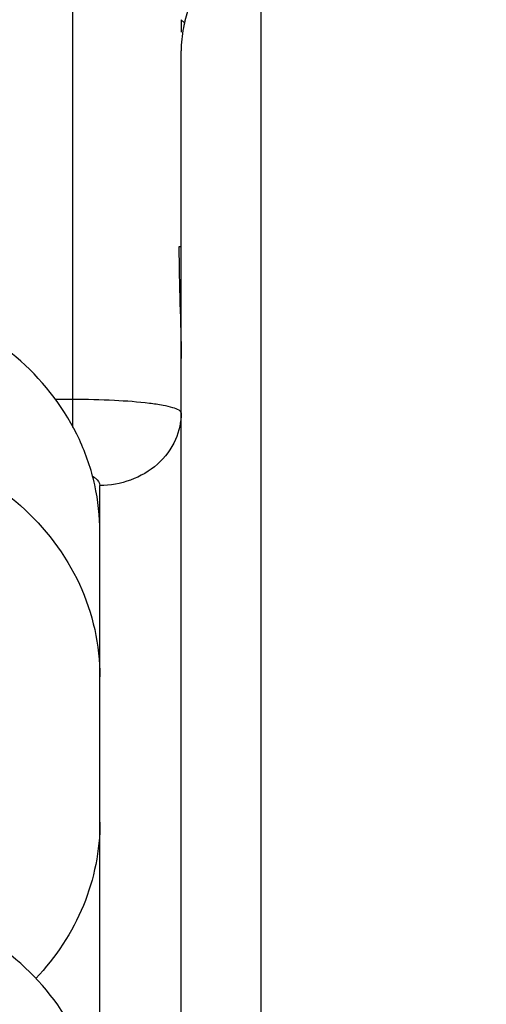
# Model space of a CAD drawing. Header units: millimetres. Extents: x 0 to 420, y 0 to 297.
# Tile 89 of 105: x 205.95 to 208.53, y 236.86 to 242.32. Entities that reach past the tile are written whole.
import ezdxf

# ---------------------------------------------------------------- set-up
doc = ezdxf.new("R2010")
doc.units = ezdxf.units.MM
doc.header["$LTSCALE"] = 23.1
doc.layers.get('0').update_dxf_attribs({"linetype": 'CONTINUOUS'})
doc.layers.add('DIM_PILOTEES', color=7, linetype='CONTINUOUS')
doc.styles.get("Standard").update_dxf_attribs({"font": 'txt', "width": 0.7})
doc.dimstyles.new('DIMSTYLE_4', dxfattribs={"dimtxt": 2.5, "dimasz": 3.5, "dimexe": 2, "dimexo": 0, "dimtad": 1, "dimdec": 0, "dimlfac": 3.333333, "dimdsep": 46, "dimtxsty": 'Standard', "dimblk": '_FILLED', "dimblk1": '_FILLED', "dimblk2": '_FILLED', "dimcen": 0.09, "dimazin": 2, "dimtp": 0.5, "dimtm": 0.5, "dimtfac": 1, "dimtdec": 0, "dimtofl": 0, "dimtmove": 0, "dimatfit": 3, "dimldrblk": '_FILLED', "dimfxl": 0, "dimtolj": 1, "dimarcsym": 0})

# ---------------------------------------------------------------- blocks, each defined once
blk = doc.blocks.new('_FILLED')
at = {"color": 0, "linetype": 'ByBlock'}
blk.add_solid([(0, 0), (-1, 0.1429), (-1, -0.1429)], dxfattribs=at)
blk = doc.blocks.new('*D10')
at = {"layer": 'DIM_PILOTEES', "color": 2, "linetype": 'Continuous'}
for p, q in [((198.7401, 245.1822), (148.7401, 245.1822)), ((150.7401, 245.1822), (150.7401, 221.1085)), ((150.7401, 197.0349), (150.7401, 221.1085)), ((209.3901, 197.0349), (148.7401, 197.0349))]:
    blk.add_line(p, q, dxfattribs=at)
at = {"layer": 'DIM_PILOTEES', "color": 2, "linetype": 'Continuous', "xscale": 3.5, "yscale": 3.5, "zscale": 3.5}
for p, rotation in [((150.7401, 245.1822), 90), ((150.7401, 197.0349), 270)]:
    blk.add_blockref('_FILLED', p, dxfattribs=dict(at, rotation=rotation))
at = {"layer": 'DIM_PILOTEES', "color": 2, "linetype": 'Continuous', "insert": (147.6151, 221.1085), "char_height": 2.5, "width": 8.035714, "attachment_point": 2, "rotation": 90, "line_spacing_factor": 0.9}
blk.add_mtext('{\\ftxt;\\W0.0001;\\H0.0001;\\~}{\\ftxt;\\W2.1428571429;\\H2.5; }{\\ftxt;\\W0.0001;\\H0.0001;\\~}', dxfattribs=at)

msp = doc.modelspace()

# ---------------------------------------------------------------- linework, layer by layer
at = {"color": 7, "linetype": 'Continuous'}
for p, q in [((207.2822, 242.8309), (207.2822, 231.5527)), ((206.2401, 240.0561), (206.2401, 242.4165)), ((206.8401, 242.3178), (206.8401, 242.2493)), ((206.8584, 242.3007), (206.8401, 242.3178)), ((206.8401, 231.3089), (206.8401, 242.1442)), ((206.8401, 241.0572), (206.8275, 241.0572)), ((206.2401, 240.2109), (206.1437, 240.2109)), ((206.3901, 230.9061), (206.3901, 239.7334))]:
    msp.add_line(p, q, dxfattribs=at)
for points, knots in [([(206.9045, 242.4786), (206.9065, 242.4754), (206.9052, 242.4632), (206.8998, 242.4429), (206.89, 242.4123), (206.8716, 242.3557), (206.8479, 242.2662), (206.8401, 242.1875), (206.8401, 242.1442)], [0, 0, 0, 0, 0.033394, 0.097268, 0.191004, 0.311803, 0.620689, 1, 1, 1, 1]), ([(206.828, 241.0572), (206.828, 240.9521), (206.8321, 240.746), (206.8401, 240.5399), (206.8401, 240.4388)], [0, 0, 0, 0, 0.509697, 1, 1, 1, 1]), ([(206.3901, 239.4745), (206.3901, 239.5623), (206.3705, 239.7395), (206.2546, 240.0804), (205.9687, 240.4573), (205.4713, 240.7496), (205.0844, 240.8172), (204.8901, 240.8172)], [0, 0, 0, 0, 0.118541, 0.238172, 0.482681, 0.737738, 1, 1, 1, 1]), ([(206.8401, 240.1362), (206.8401, 240.1424), (206.823, 240.1564), (206.789, 240.1667), (206.7334, 240.1798), (206.6257, 240.1949), (206.4588, 240.2076), (206.3169, 240.2108), (206.2401, 240.2109)], [0, 0, 0, 0, 0.030276, 0.090046, 0.182474, 0.305276, 0.623987, 1, 1, 1, 1]), ([(206.8401, 240.1362), (206.8401, 240.0856), (206.8165, 239.9774), (206.682, 239.7962), (206.5032, 239.7334), (206.3901, 239.7334)], [0, 0, 0, 0, 0.229582, 0.486084, 1, 1, 1, 1]), ([(204.8901, 240.0149), (205.0844, 240.0149), (205.4708, 239.9478), (205.8098, 239.7478), (205.9506, 239.6217)], [0, 0, 0, 0, 0.506961, 1, 1, 1, 1]), ([(206.348, 239.7852), (206.3544, 239.7819), (206.3737, 239.7705), (206.3901, 239.749), (206.3901, 239.7334)], [0, 0, 0, 0, 0.314446, 1, 1, 1, 1]), ([(205.9506, 239.6217), (206.0856, 239.5009), (206.309, 239.2084), (206.3901, 238.8476), (206.3901, 238.6722)], [0, 0, 0, 0, 0.508043, 1, 1, 1, 1]), ([(206.3901, 237.8665), (206.3901, 237.7094), (206.3257, 237.388), (206.1454, 237.1156), (206.0344, 236.9984)], [0, 0, 0, 0, 0.493355, 1, 1, 1, 1]), ([(206.3901, 236.1315), (206.3901, 236.2193), (206.3705, 236.3964), (206.2546, 236.7373), (205.9687, 237.1143), (205.4713, 237.4066), (205.0844, 237.4742), (204.8901, 237.4742)], [0, 0, 0, 0, 0.118541, 0.238172, 0.482681, 0.737738, 1, 1, 1, 1])]:
    msp.add_open_spline(points, degree=3, knots=knots, dxfattribs=at)

# ---------------------------------------------------------------- dimensions: what is measured, and where the dimension line sits
at = {"layer": 'DIM_PILOTEES', "color": 2, "linetype": 'Continuous'}
dim = msp.add_linear_dim(base=(150.7401, 245.1822), p1=(209.3901, 197.0349), p2=(198.7401, 245.1822), angle=90, text='{\\ftxt;\\W0.0001;\\H0.0001;\\~}{\\ftxt;\\W2.1428571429;\\H2.5; }{\\ftxt;\\W0.0001;\\H0.0001;\\~}', dimstyle='DIMSTYLE_4', dxfattribs=at)
dim.commit()
dim.dimension.update_dxf_attribs({"geometry": '*D10', "text_midpoint": (150.7401, 220.7514), "dimtype": 160})

doc.saveas('drawing.dxf')
